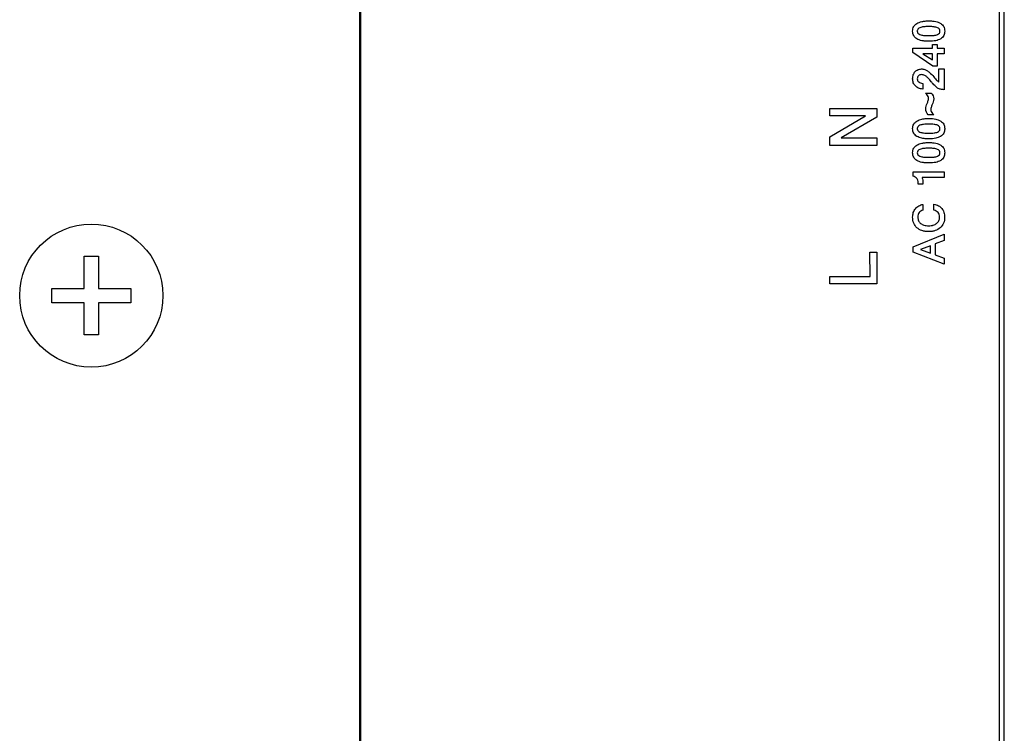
# Model space of a CAD drawing. Header units: millimetres. Extents: x 0 to 1427, y 0 to 1009.
# Tile 45 of 51: x 1263 to 1318, y 609 to 648. Entities that reach past the tile are written whole.
import ezdxf

# ---------------------------------------------------------------- set-up
doc = ezdxf.new("R2010")
doc.units = ezdxf.units.MM
doc.header["$LTSCALE"] = 65.395
for name, color, linetype in [('COVER-REAR_CASE_PC-SHAPE', 7, 'CONTINUOUS'), ('ISO7045-M4X8-4_8-SHAPE', 7, 'CONTINUOUS'), ('REAR_CASE-PPC19-SHAPE', 7, 'CONTINUOUS')]:
    doc.layers.add(name, color=color, linetype=linetype)

msp = doc.modelspace()

# ---------------------------------------------------------------- linework, layer by layer
at = {"layer": 'COVER-REAR_CASE_PC-SHAPE', "color": 7, "linetype": 'Continuous'}
msp.add_line((1281.528, 439.529), (1281.528, 706.529), dxfattribs=at)
at = {"layer": 'ISO7045-M4X8-4_8-SHAPE', "color": 7, "linetype": 'Continuous'}
for p, q in [((1266.128, 635.229), (1266.928, 635.229)), ((1266.128, 633.429), (1266.128, 635.229)), ((1266.928, 635.229), (1266.928, 633.429)), ((1264.328, 633.429), (1266.128, 633.429)), ((1264.328, 632.629), (1264.328, 633.429)), ((1266.928, 633.429), (1268.728, 633.429)), ((1268.728, 633.429), (1268.728, 632.629)), ((1266.128, 632.629), (1264.328, 632.629)), ((1266.128, 630.829), (1266.128, 632.629)), ((1268.728, 632.629), (1266.928, 632.629)), ((1266.928, 632.629), (1266.928, 630.829)), ((1266.928, 630.829), (1266.128, 630.829))]:
    msp.add_line(p, q, dxfattribs=at)
msp.add_circle((1266.528, 633.029), 4, dxfattribs=at)
at = {"layer": 'REAR_CASE-PPC19-SHAPE', "color": 7, "linetype": 'Continuous'}
for p, q in [((1281.585, 455.873), (1281.585, 690.185)), ((1317.244, 690.185), (1317.244, 455.873)), ((1317.528, 455.873), (1317.528, 690.185)), ((1312.423, 646.858), (1313.508, 646.858)), ((1312.423, 646.614), (1312.423, 646.858)), ((1313.508, 647.073), (1313.787, 647.073)), ((1313.508, 646.858), (1313.508, 647.073)), ((1313.787, 647.073), (1313.787, 646.858)), ((1313.787, 646.858), (1314.167, 646.858)), ((1314.167, 646.858), (1314.167, 646.547)), ((1313.542, 645.866), (1312.423, 646.614)), ((1313.508, 646.547), (1312.969, 646.547)), ((1312.969, 646.547), (1313.508, 646.206)), ((1313.508, 646.206), (1313.508, 646.547)), ((1314.167, 646.547), (1313.787, 646.547)), ((1313.787, 646.547), (1313.787, 645.866)), ((1313.787, 645.866), (1313.542, 645.866)), ((1313.878, 645.703), (1314.167, 645.703)), ((1313.878, 644.968), (1313.878, 645.703)), ((1314.167, 645.703), (1314.167, 644.542)), ((1312.969, 644.894), (1312.969, 644.578)), ((1313.134, 644.35), (1313.44, 644.35)), ((1307.781, 643.49), (1310.41, 643.494)), ((1307.781, 643.08), (1307.781, 643.49)), ((1309.782, 643.075), (1307.781, 643.08)), ((1307.783, 641.908), (1309.782, 643.075)), ((1310.41, 643.009), (1308.408, 641.848)), ((1310.41, 643.494), (1310.41, 643.009)), ((1313.586, 643.142), (1313.279, 643.142)), ((1307.781, 641.43), (1307.783, 641.908)), ((1310.407, 641.43), (1307.781, 641.43)), ((1308.408, 641.848), (1310.413, 641.848)), ((1310.413, 641.848), (1310.407, 641.43)), ((1312.436, 639.953), (1314.167, 639.953)), ((1312.436, 639.699), (1312.436, 639.953)), ((1314.167, 639.953), (1314.167, 639.641)), ((1312.986, 639.259), (1312.724, 639.259)), ((1314.167, 639.641), (1312.936, 639.641)), ((1312.98, 638.132), (1312.98, 637.802)), ((1313.594, 637.803), (1313.594, 638.135)), ((1312.434, 635.762), (1314.167, 636.469)), ((1314.167, 636.469), (1314.167, 636.107)), ((1313.398, 635.817), (1312.849, 635.607)), ((1313.398, 635.409), (1313.398, 635.817)), ((1314.167, 636.107), (1313.672, 635.919)), ((1313.672, 635.919), (1313.672, 635.312)), ((1310.022, 635.457), (1310.413, 635.457)), ((1310.026, 634.105), (1310.022, 635.457)), ((1310.413, 635.457), (1310.41, 633.685)), ((1312.434, 635.455), (1312.434, 635.762)), ((1314.167, 634.787), (1312.434, 635.455)), ((1312.849, 635.607), (1313.398, 635.409)), ((1313.672, 635.312), (1314.167, 635.131)), ((1314.167, 635.131), (1314.167, 634.787)), ((1307.78, 634.105), (1310.026, 634.105)), ((1307.78, 633.685), (1307.78, 634.105)), ((1310.41, 633.685), (1307.78, 633.685))]:
    msp.add_line(p, q, dxfattribs=at)
for points, knots in [([(1312.408, 647.815), (1312.408, 647.861), (1312.416, 647.948), (1312.475, 648.109), (1312.606, 648.235), (1312.775, 648.312), (1312.931, 648.357), (1313.113, 648.384), (1313.312, 648.391), (1313.51, 648.384), (1313.735, 648.351), (1313.969, 648.273), (1314.135, 648.108), (1314.191, 647.947), (1314.199, 647.86), (1314.199, 647.815)], [0, 0, 0, 0, 0.05682, 0.108431, 0.213013, 0.273045, 0.340303, 0.416939, 0.503132, 0.589107, 0.664565, 0.789026, 0.89199, 0.943712, 1, 1, 1, 1]), ([(1313.936, 647.815), (1313.936, 647.853), (1313.914, 647.94), (1313.78, 648.025), (1313.627, 648.053), (1313.464, 648.069), (1313.312, 648.072), (1313.16, 648.069), (1312.994, 648.053), (1312.836, 648.025), (1312.717, 647.951), (1312.673, 647.875), (1312.666, 647.831), (1312.667, 647.807), (1312.668, 647.803)], [0, 0, 0, 0, 0.075565, 0.164224, 0.295988, 0.384008, 0.490473, 0.596255, 0.686319, 0.822072, 0.91423, 0.952107, 0.992163, 1, 1, 1, 1]), ([(1314.199, 647.815), (1314.199, 647.77), (1314.191, 647.684), (1314.135, 647.523), (1313.97, 647.357), (1313.735, 647.282), (1313.51, 647.25), (1313.312, 647.243), (1313.113, 647.25), (1312.932, 647.275), (1312.775, 647.319), (1312.605, 647.395), (1312.475, 647.523), (1312.417, 647.684), (1312.408, 647.77), (1312.408, 647.815)], [0, 0, 0, 0, 0.056346, 0.108122, 0.211192, 0.335407, 0.410899, 0.496959, 0.583234, 0.65989, 0.727037, 0.787038, 0.892347, 0.943785, 1, 1, 1, 1]), ([(1312.668, 647.803), (1312.669, 647.788), (1312.675, 647.753), (1312.714, 647.68), (1312.836, 647.609), (1312.993, 647.578), (1313.159, 647.564), (1313.312, 647.561), (1313.464, 647.564), (1313.628, 647.578), (1313.781, 647.608), (1313.896, 647.681), (1313.932, 647.757), (1313.937, 647.796), (1313.936, 647.815)], [0, 0, 0, 0, 0.031719, 0.07048, 0.163792, 0.300961, 0.393145, 0.501341, 0.609624, 0.699642, 0.833662, 0.922648, 0.960653, 1, 1, 1, 1]), ([(1312.969, 644.578), (1312.89, 644.583), (1312.739, 644.614), (1312.552, 644.74), (1312.427, 644.925), (1312.398, 645.152), (1312.427, 645.376), (1312.537, 645.563), (1312.706, 645.677), (1312.861, 645.702), (1312.951, 645.699), (1312.974, 645.696)], [0, 0, 0, 0, 0.132646, 0.253485, 0.369077, 0.496657, 0.629887, 0.742463, 0.849173, 0.9613, 1, 1, 1, 1]), ([(1314.167, 644.542), (1314.099, 644.542), (1313.972, 644.554), (1313.821, 644.616), (1313.72, 644.698), (1313.634, 644.774), (1313.543, 644.872), (1313.452, 644.979), (1313.367, 645.082), (1313.273, 645.189), (1313.17, 645.292), (1313.056, 645.359), (1312.968, 645.379), (1312.891, 645.386), (1312.805, 645.376), (1312.724, 645.327), (1312.676, 645.244), (1312.661, 645.148), (1312.679, 645.061), (1312.708, 645.017), (1312.722, 645.001)], [0, 0, 0, 0, 0.096188, 0.17983, 0.226318, 0.280097, 0.343579, 0.415723, 0.47897, 0.532569, 0.618584, 0.68494, 0.715554, 0.747161, 0.79453, 0.835012, 0.876854, 0.92597, 0.9697, 1, 1, 1, 1]), ([(1312.974, 645.696), (1313.012, 645.692), (1313.107, 645.673), (1313.224, 645.611), (1313.328, 645.526), (1313.465, 645.403), (1313.566, 645.289), (1313.635, 645.205)], [0, 0, 0, 0, 0.135688, 0.34412, 0.46141, 0.612322, 1, 1, 1, 1]), ([(1313.635, 645.205), (1313.667, 645.168), (1313.738, 645.08), (1313.826, 645.006), (1313.878, 644.968)], [0, 0, 0, 0, 0.424596, 1, 1, 1, 1]), ([(1312.722, 645.001), (1312.729, 644.993), (1312.763, 644.959), (1312.843, 644.911), (1312.925, 644.897), (1312.969, 644.894)], [0, 0, 0, 0, 0.117456, 0.513347, 1, 1, 1, 1]), ([(1313.294, 644.044), (1313.294, 644.126), (1313.238, 644.242), (1313.159, 644.326), (1313.134, 644.35)], [0, 0, 0, 0, 0.703829, 1, 1, 1, 1]), ([(1313.44, 644.35), (1313.53, 644.272), (1313.629, 644.031), (1313.548, 643.811), (1313.505, 643.714)], [0, 0, 0, 0, 0.525861, 1, 1, 1, 1]), ([(1313.279, 643.142), (1313.189, 643.22), (1313.091, 643.46), (1313.172, 643.679), (1313.216, 643.776)], [0, 0, 0, 0, 0.527823, 1, 1, 1, 1]), ([(1313.216, 643.776), (1313.239, 643.826), (1313.273, 643.913), (1313.294, 644.006), (1313.294, 644.044)], [0, 0, 0, 0, 0.59586, 1, 1, 1, 1]), ([(1313.505, 643.714), (1313.493, 643.686), (1313.457, 643.6), (1313.425, 643.509), (1313.425, 643.446)], [0, 0, 0, 0, 0.327772, 1, 1, 1, 1]), ([(1313.425, 643.446), (1313.425, 643.364), (1313.479, 643.248), (1313.56, 643.165), (1313.586, 643.142)], [0, 0, 0, 0, 0.703753, 1, 1, 1, 1]), ([(1312.408, 642.364), (1312.408, 642.409), (1312.416, 642.495), (1312.474, 642.656), (1312.648, 642.817), (1312.884, 642.897), (1313.113, 642.93), (1313.312, 642.939), (1313.51, 642.931), (1313.735, 642.897), (1313.968, 642.817), (1314.135, 642.654), (1314.191, 642.494), (1314.2, 642.399), (1314.199, 642.346), (1314.198, 642.337)], [0, 0, 0, 0, 0.055667, 0.106631, 0.209882, 0.335848, 0.411779, 0.497231, 0.58245, 0.657274, 0.78083, 0.882367, 0.933321, 0.988729, 1, 1, 1, 1]), ([(1313.936, 642.364), (1313.936, 642.402), (1313.914, 642.489), (1313.779, 642.571), (1313.627, 642.602), (1313.463, 642.615), (1313.312, 642.619), (1313.16, 642.615), (1312.994, 642.602), (1312.837, 642.57), (1312.698, 642.49), (1312.666, 642.398), (1312.667, 642.355), (1312.668, 642.351)], [0, 0, 0, 0, 0.075666, 0.163896, 0.295947, 0.383995, 0.490605, 0.596529, 0.686626, 0.822669, 0.914423, 0.99126, 1, 1, 1, 1]), ([(1314.198, 642.337), (1314.197, 642.3), (1314.188, 642.223), (1314.135, 642.07), (1313.968, 641.906), (1313.735, 641.828), (1313.51, 641.796), (1313.312, 641.789), (1313.113, 641.796), (1312.885, 641.829), (1312.647, 641.906), (1312.474, 642.069), (1312.416, 642.232), (1312.408, 642.318), (1312.408, 642.364)], [0, 0, 0, 0, 0.045947, 0.09837, 0.202154, 0.328112, 0.404426, 0.49141, 0.578625, 0.656111, 0.784494, 0.890312, 0.942529, 1, 1, 1, 1]), ([(1312.668, 642.351), (1312.67, 642.316), (1312.7, 642.235), (1312.835, 642.154), (1312.993, 642.125), (1313.159, 642.11), (1313.312, 642.107), (1313.464, 642.11), (1313.628, 642.125), (1313.782, 642.152), (1313.896, 642.228), (1313.932, 642.305), (1313.937, 642.344), (1313.936, 642.364)], [0, 0, 0, 0, 0.069646, 0.163637, 0.300407, 0.392471, 0.500524, 0.608665, 0.698566, 0.832184, 0.921895, 0.95962, 1, 1, 1, 1]), ([(1312.408, 641.015), (1312.408, 641.06), (1312.416, 641.147), (1312.474, 641.31), (1312.647, 641.473), (1312.885, 641.549), (1313.113, 641.585), (1313.312, 641.591), (1313.51, 641.584), (1313.735, 641.551), (1313.969, 641.473), (1314.135, 641.308), (1314.191, 641.147), (1314.199, 641.06), (1314.199, 641.015)], [0, 0, 0, 0, 0.057103, 0.108697, 0.213267, 0.340035, 0.4167, 0.502885, 0.58885, 0.664298, 0.788745, 0.891644, 0.943352, 1, 1, 1, 1]), ([(1314.199, 641.015), (1314.199, 640.97), (1314.191, 640.884), (1314.135, 640.723), (1313.969, 640.559), (1313.735, 640.482), (1313.51, 640.449), (1313.312, 640.442), (1313.113, 640.449), (1312.885, 640.482), (1312.647, 640.559), (1312.475, 640.722), (1312.416, 640.884), (1312.408, 640.97), (1312.408, 641.015)], [0, 0, 0, 0, 0.056234, 0.107928, 0.210721, 0.33532, 0.410946, 0.497107, 0.58349, 0.660237, 0.787394, 0.892202, 0.9437, 1, 1, 1, 1]), ([(1313.936, 641.015), (1313.937, 641.053), (1313.914, 641.141), (1313.78, 641.224), (1313.627, 641.253), (1313.464, 641.269), (1313.312, 641.271), (1313.16, 641.269), (1312.994, 641.253), (1312.837, 641.224), (1312.697, 641.142), (1312.667, 641.054), (1312.667, 641.015)], [0, 0, 0, 0, 0.077051, 0.166138, 0.298949, 0.387646, 0.494953, 0.601569, 0.692328, 0.82916, 0.921784, 1, 1, 1, 1]), ([(1312.667, 641.015), (1312.667, 640.977), (1312.697, 640.889), (1312.836, 640.81), (1312.993, 640.777), (1313.159, 640.763), (1313.312, 640.76), (1313.464, 640.763), (1313.628, 640.778), (1313.78, 640.808), (1313.914, 640.891), (1313.936, 640.977), (1313.936, 641.015)], [0, 0, 0, 0, 0.076482, 0.169311, 0.305882, 0.397605, 0.505236, 0.612954, 0.702523, 0.835963, 0.92449, 1, 1, 1, 1]), ([(1312.724, 639.259), (1312.724, 639.362), (1312.702, 639.569), (1312.52, 639.682), (1312.436, 639.699)], [0, 0, 0, 0, 0.547294, 1, 1, 1, 1]), ([(1312.936, 639.641), (1312.945, 639.617), (1312.981, 639.493), (1312.986, 639.362), (1312.986, 639.259)], [0, 0, 0, 0, 0.201931, 1, 1, 1, 1]), ([(1313.106, 636.621), (1313.046, 636.63), (1312.881, 636.668), (1312.635, 636.805), (1312.442, 637.083), (1312.394, 637.39), (1312.429, 637.672), (1312.552, 637.894), (1312.739, 638.06), (1312.898, 638.117), (1312.98, 638.132)], [0, 0, 0, 0, 0.084034, 0.235387, 0.380682, 0.538856, 0.657658, 0.771558, 0.88362, 1, 1, 1, 1]), ([(1313.594, 638.135), (1313.683, 638.124), (1313.852, 638.076), (1314.053, 637.911), (1314.174, 637.681), (1314.203, 637.448), (1314.186, 637.244), (1314.128, 637.03), (1313.966, 636.805), (1313.721, 636.667), (1313.492, 636.615), (1313.301, 636.602), (1313.17, 636.611), (1313.106, 636.621)], [0, 0, 0, 0, 0.104244, 0.198609, 0.294025, 0.398085, 0.467169, 0.531206, 0.652883, 0.778378, 0.848495, 0.924509, 1, 1, 1, 1]), ([(1312.98, 637.802), (1312.938, 637.794), (1312.859, 637.762), (1312.766, 637.674), (1312.713, 637.554), (1312.69, 637.398), (1312.721, 637.216), (1312.849, 637.049), (1313.012, 636.971), (1313.167, 636.94), (1313.301, 636.932), (1313.417, 636.939), (1313.487, 636.952), (1313.511, 636.957)], [0, 0, 0, 0, 0.080205, 0.156579, 0.235406, 0.3219, 0.450822, 0.570592, 0.703104, 0.780993, 0.867126, 0.953637, 1, 1, 1, 1]), ([(1313.511, 636.957), (1313.527, 636.961), (1313.612, 636.983), (1313.754, 637.048), (1313.862, 637.186), (1313.904, 637.313), (1313.914, 637.429), (1313.897, 637.556), (1313.816, 637.722), (1313.682, 637.787), (1313.594, 637.803)], [0, 0, 0, 0, 0.04115, 0.219352, 0.37946, 0.461988, 0.549728, 0.66895, 0.777778, 1, 1, 1, 1])]:
    msp.add_open_spline(points, degree=3, knots=knots, dxfattribs=at)

doc.saveas('drawing.dxf')
